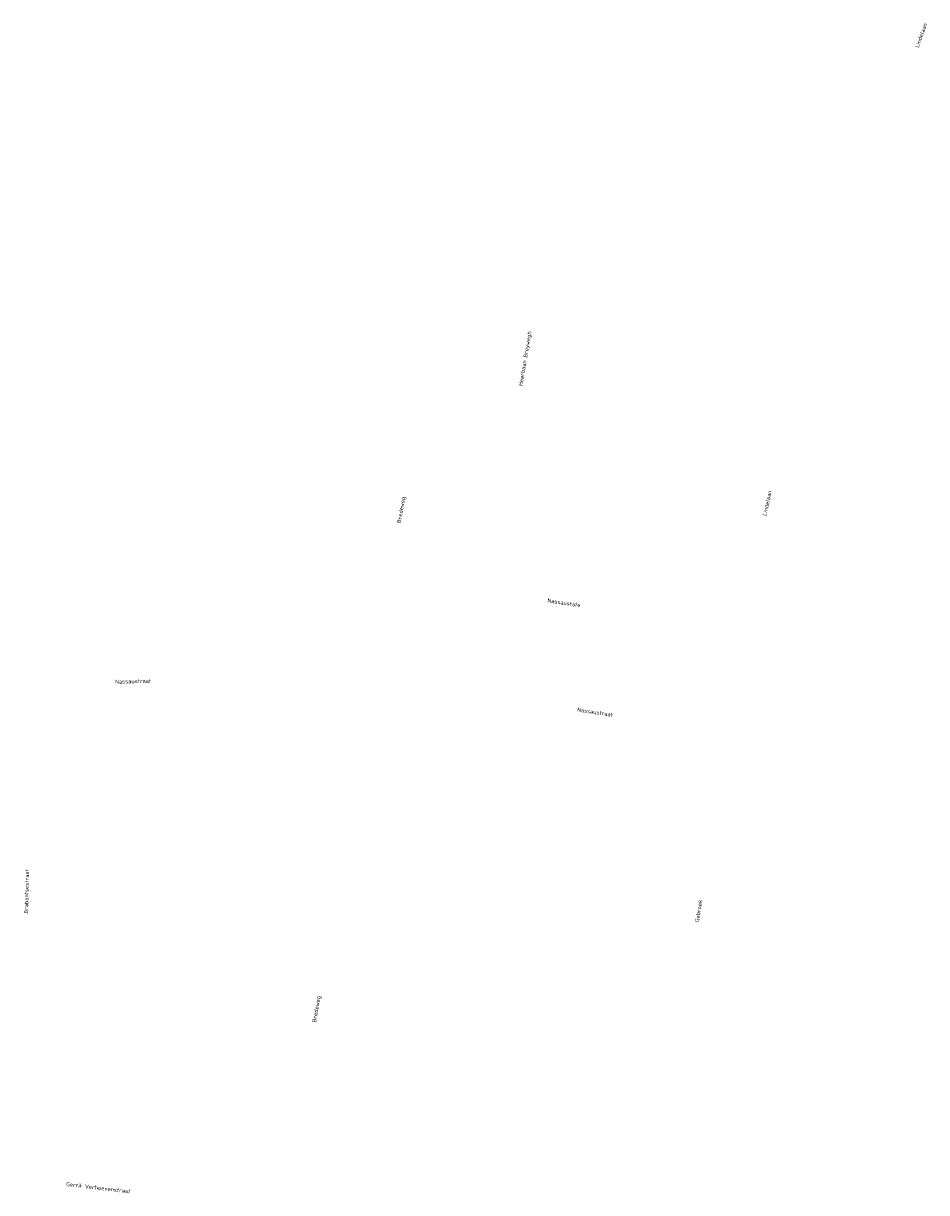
# Model space of a CAD drawing. Header units: metres. Extents: x 196651 to 397723, y 354703 to 710691.
# Tile 162 of 256: x 197933 to 198158, y 355746 to 356036. Entities that reach past the tile are written whole.
import ezdxf

# ---------------------------------------------------------------- set-up
doc = ezdxf.new("R2010")
doc.units = ezdxf.units.M
doc.header["$MEASUREMENT"] = 0
doc.layers.add('B-WE-OG-BEBOUWING_STRAATNAAM-T35', color=6, linetype='Continuous', lineweight=35)
doc.styles.add('NLCS-ISO-M200-T25', font='NLCS-ISO.ttf')

msp = doc.modelspace()

# ---------------------------------------------------------------- texts
at = {"layer": 'B-WE-OG-BEBOUWING_STRAATNAAM-T35', "char_height": 1, "attachment_point": 5, "style": 'NLCS-ISO-M200-T25'}
for s, insert, rotation in [('Lindelaan', (198156.443, 356033.32), 70.2), ('Heerbaan Breywegh', (198058.186, 355952.998), 80.6), ('Bredeweg', (198027.415, 355915.42), 80.4), ('Lindelaan', (198118.198, 355917.102), 77.6), ('Nassaustate', (198067.755, 355892.347), 351.4), ('Nassaustraat', (197960.701, 355872.86), 1.4), ('Nassaustraat', (198075.468, 355865.178), 351.4), ('Brabantsestraat', (197934.221, 355820.652), 88.6), ('Gebroek', (198101.176, 355815.798), 81.1), ('Bredeweg', (198006.358, 355791.402), 80.4), ('Gerrit Verhoevenstraat', (197952.046, 355747.044), 353.3)]:
    msp.add_mtext(s, dxfattribs=dict(at, insert=insert, rotation=rotation))

doc.saveas('drawing.dxf')
